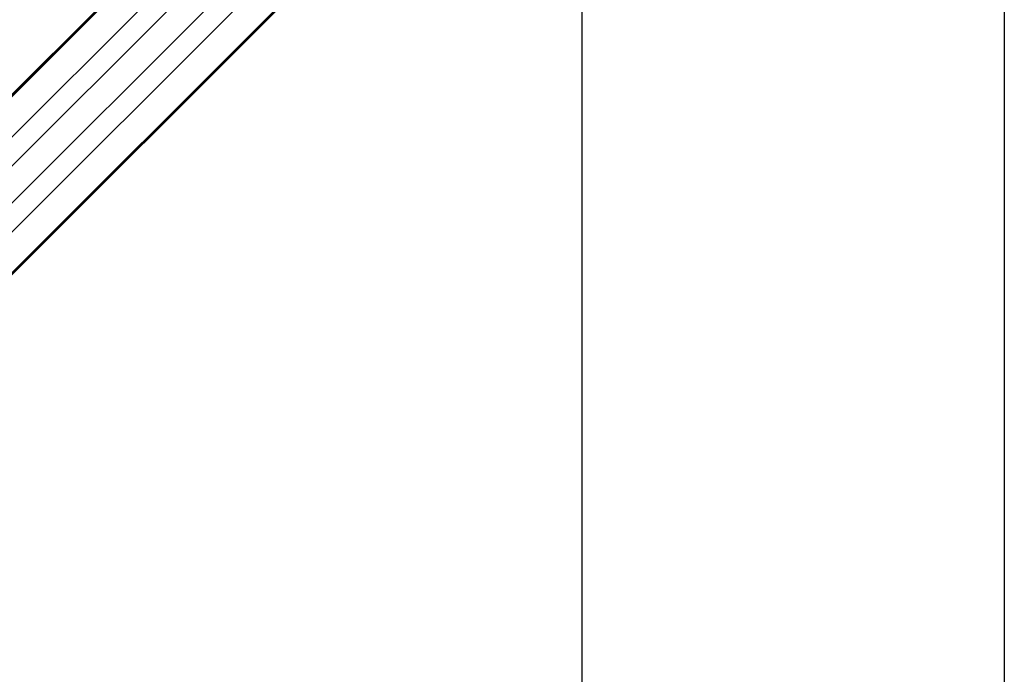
# Paper-space layout '2.5M DUO Surface Plate' of a CAD drawing. Header units: millimetres. Extents: x 20 to 18989, y 40 to 15016.
# Tile 64 of 109: x 6198 to 6938, y 13739 to 14232. Entities that reach past the tile are written whole.
import ezdxf

# ---------------------------------------------------------------- set-up
doc = ezdxf.new("R2010")
doc.units = ezdxf.units.MM
doc.layers.add('COMPONENT_GEOMETRY', color=7, linetype='Continuous')
doc.styles.add('SLDTEXTSTYLE1', font='TXT', dxfattribs={"width": 0.75})
doc.dimstyles.new('SLDDIMSTYLE0', dxfattribs={"dimtxt": 150, "dimasz": 6.604, "dimexe": 0, "dimexo": 0.0625, "dimgap": 37.5, "dimtad": 0, "dimtih": 1, "dimtoh": 1, "dimdec": 0, "dimlfac": 0.5, "dimrnd": 1e-09, "dimzin": 12, "dimdsep": 46, "dimtxsty": 'SLDTEXTSTYLE1', "dimsah": 1, "dimcen": 0.09, "dimadec": 0, "dimazin": 3, "dimtfac": 1, "dimtdec": 0, "dimtofl": 0, "dimtmove": 0, "dimatfit": 3, "dimfxl": 1, "dimfrac": 2, "dimtolj": 1, "dimtzin": 12, "dimarcsym": 0})

# ---------------------------------------------------------------- blocks, each defined once
blk = doc.blocks.new('_D_8')
at = {"layer": 'COMPONENT_GEOMETRY', "color": 7, "ltscale": 2}
for p, q in [((6776.75, 15015.64), (762.92, 15015.64)), ((769.27, 15015.64), (769.27, 12326.74)), ((769.27, 9399.71), (769.27, 12088.61)), ((4049.38, 9399.71), (762.92, 9399.71))]:
    blk.add_line(p, q, dxfattribs=at)
for points in [[(769.27, 15015.64), (768.25, 15009.04), (770.28, 15009.04)], [(769.27, 9399.71), (770.28, 9406.31), (768.25, 9406.31)]]:
    blk.add_solid(points, dxfattribs=at)
at = {"layer": 'COMPONENT_GEOMETRY', "color": 7, "ltscale": 2, "insert": (547.6, 12281.97), "char_height": 150, "attachment_point": 1, "style": 'SLDTEXTSTYLE1'}
blk.add_mtext('2808', dxfattribs=at)

psp = doc.layouts.new('2.5M DUO Surface Plate')

# ---------------------------------------------------------------- linework, layer by layer
at = {"color": 8, "linetype": 'Continuous', "lineweight": 25, "ltscale": 2}
for p, q in [((6551.47, 14534.14), (5341.11, 13323.78)), ((6550.96, 14534.65), (5560.48, 13544.16)), ((6568.58, 14520.72), (5353.93, 13306.06)), ((6604.36, 14484.94), (5389.71, 13270.28)), ((6617.79, 14467.82), (5407.16, 13257.19)), ((6618.29, 14467.31), (5632.67, 13481.69)), ((6520.13, 14450.4), (5685.18, 13615.46)), ((6534.05, 14436.48), (5699.11, 13601.53))]:
    psp.add_line(p, q, dxfattribs=at)
at = {"color": 7, "linetype": 'Continuous', "lineweight": 25, "ltscale": 2}
for p, q in [((6618.57, 14467.04), (5648.46, 13496.93)), ((6307.05, 14291.29), (5575.65, 13559.89))]:
    psp.add_line(p, q, dxfattribs=at)
at = {"color": 7, "linetype": 'Continuous', "lineweight": 25, "ltscale": 2, "flags": 128}
for points in [[(6620.49, 11968.27), (6620.51, 13249.46), (6620.57, 14452.18)], [(6938.01, 14452.18), (6938.07, 13249.46), (6938.09, 11968.27)]]:
    psp.add_lwpolyline(points, dxfattribs=at)

# ---------------------------------------------------------------- dimensions: what is measured, and where the dimension line sits
at = {"layer": 'COMPONENT_GEOMETRY', "color": 7, "ltscale": 2}
dim = psp.add_linear_dim(base=(769.27, 9399.71), p1=(6779.29, 15015.64), p2=(4051.92, 9399.71), angle=90, dimstyle='SLDDIMSTYLE0', dxfattribs=at)
dim.commit()
dim.dimension.update_dxf_attribs({"geometry": '_D_8', "text_midpoint": (769.27, 12207.67), "dimtype": 160})

doc.saveas('drawing.dxf')
